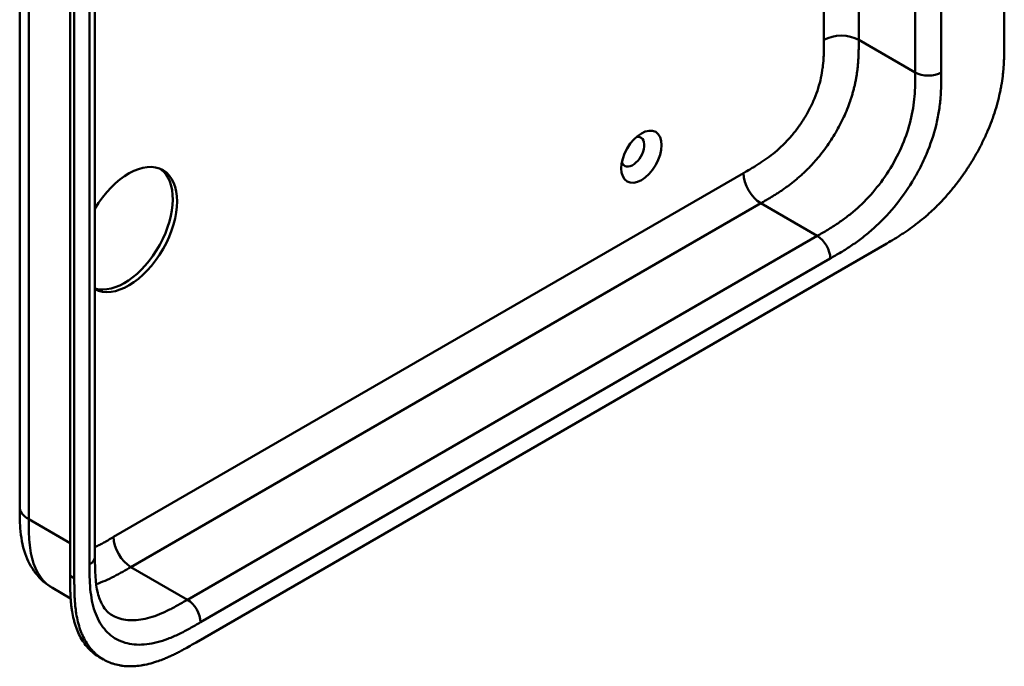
# Model space of a CAD drawing. Header units: millimetres. Extents: x 20 to 833, y 20 to 574.
# Tile 3 of 12: x 372 to 436, y 115 to 157. Entities that reach past the tile are written whole.
import ezdxf

# ---------------------------------------------------------------- set-up
doc = ezdxf.new("R2010")
doc.units = ezdxf.units.MM
doc.header["$LTSCALE"] = 2
doc.layers.add('Sichtbare Kanten(DIN)', color=7, linetype='Continuous', lineweight=50)
doc.layers.add('Sichtbare tangentiale Kanten(DIN)', color=7, linetype='Continuous', lineweight=50)

msp = doc.modelspace()

# ---------------------------------------------------------------- linework, layer by layer
at = {"layer": 'Sichtbare Kanten(DIN)'}
for p, q in [((435.822, 218.0261), (435.822, 155.5048)), ((376.6351, 183.8149), (376.6351, 121.9468)), ((375.0193, 120.7172), (375.0193, 183.2384)), ((375.2936, 183.08), (375.2936, 120.5588)), ((383.2242, 116.3898), (428.1743, 142.3417)), ((371.738, 125.2128), (371.738, 125.2128)), ((376.6351, 121.9468), (376.6351, 121.9468)), ((375.0538, 119.2494), (373.8724, 119.9315)), ((377.2021, 115.2717), (376.9277, 115.4301))]:
    msp.add_line(p, q, dxfattribs=at)
msp.add_ellipse((412.2046, 147.9819), major_axis=(0.93, 1.6108), ratio=0.5773503, dxfattribs=at)
for centre, major_axis, start_param, end_param in [((411.6389, 148.3085), (-0.53, -0.918), 5.8272815, 9.8806818), ((378.8292, 143.2462), (2.23, 3.8625), 3.1575589, 7.8380154), ((378.5463, 143.4095), (-2.23, -3.8625), 0.134324, 3.0781324)]:
    msp.add_ellipse(centre, major_axis=major_axis, ratio=0.5773503, start_param=start_param, end_param=end_param, dxfattribs=at)
for points, knots in [([(371.738, 125.2128), (371.738, 136.0994), (371.738, 146.986), (371.738, 167.6087), (371.738, 177.3448), (371.738, 187.0808)], [0, 0, 0, 0, 10, 10, 18.9431405, 18.9431405, 18.9431405, 18.9431405]), ([(428.1743, 142.3417), (428.3399, 142.4381), (428.6732, 142.6349), (429.0945, 142.8989), (429.5181, 143.181), (429.8584, 143.4227), (430.2838, 143.7473), (430.6234, 144.0256), (431.0447, 144.3979), (431.3784, 144.715), (431.7887, 145.135), (432.1105, 145.4894), (432.5023, 145.9535), (432.8062, 146.3407), (433.1717, 146.8422), (433.4516, 147.2562), (433.7837, 147.7863), (434.0341, 148.2193), (434.326, 148.7681), (434.542, 149.2119), (434.7886, 149.7689), (434.9665, 150.2151), (435.1641, 150.7701), (435.3019, 151.2108), (435.4491, 151.7546), (435.547, 152.1829), (435.6455, 152.7081), (435.7061, 153.1193), (435.7614, 153.6214), (435.7907, 154.0133), (435.8125, 154.4916), (435.8219, 154.9591), (435.822, 155.3238), (435.822, 155.5048)], [0.00000689, 0.00000689, 0.00000689, 0.00000689, 0.0407043, 0.08140172, 0.10175042, 0.14244784, 0.16279654, 0.20349396, 0.22384266, 0.26454008, 0.28488878, 0.3255862, 0.3459349, 0.38663232, 0.40698102, 0.44767844, 0.46802714, 0.50872456, 0.52907326, 0.56977068, 0.59011938, 0.6308168, 0.6511655, 0.69186291, 0.71221162, 0.75290903, 0.77325774, 0.81395515, 0.83430386, 0.87500127, 0.89534998, 0.93604739, 0.97674481, 0.97674481, 0.97674481, 0.97674481]), ([(373.8724, 119.9316), (373.4489, 120.176), (373.0711, 120.508), (372.4753, 121.2738), (372.2491, 121.7115), (371.9109, 122.6947), (371.8176, 123.2546), (371.7388, 124.2834), (371.738, 124.7577), (371.738, 125.2128)], [0, 0, 0, 0, 0.437781, 0.437781, 0.8693285, 0.8693285, 1.3663866, 1.3663866, 1.7851368, 1.7851368, 1.7851368, 1.7851368]), ([(376.6351, 121.9468), (376.635, 121.0841), (376.6609, 120.2442), (376.8961, 119.2981), (376.9988, 119.0351), (377.2981, 118.5004), (377.5109, 118.2917), (377.7513, 118.1529)], [0, 0, 0, 0, 0.7931048, 0.7931048, 1.1735129, 1.1735129, 1.7507385, 1.7507385, 1.7507385, 1.7507385]), ([(376.9277, 115.4301), (376.8668, 115.4652), (376.6848, 115.5788), (376.4575, 115.7566), (376.1932, 116.012), (375.9997, 116.2416), (375.7817, 116.5594), (375.6273, 116.8375), (375.46, 117.2125), (375.3468, 117.5336), (375.2316, 117.958), (375.1596, 118.3138), (375.0998, 118.7294), (375.0711, 119.0132), (375.0498, 119.3009), (375.039, 119.4945), (375.0294, 119.7382), (375.0245, 119.934), (375.0209, 120.1791), (375.0193, 120.4242), (375.0193, 120.6197), (375.0193, 120.7172)], [-0.4787048, -0.4787048, -0.4787048, -0.4787048, -0.45833747, -0.41667129, -0.3958382, -0.35417201, -0.33333892, -0.29167274, -0.27083965, -0.22917346, -0.20834037, -0.16667419, -0.14584109, -0.11459146, -0.10417491, -0.08334182, -0.07292527, -0.05209218, -0.04167563, -0.02084254, -0.00000945, -0.00000945, -0.00000945, -0.00000945]), ([(375.2936, 120.5588), (375.2936, 120.4613), (375.2937, 120.2658), (375.2952, 120.0207), (375.2988, 119.7756), (375.3038, 119.5798), (375.3134, 119.3361), (375.3241, 119.1425), (375.3454, 118.8548), (375.3742, 118.571), (375.4339, 118.1554), (375.506, 117.7996), (375.6211, 117.3752), (375.7343, 117.0541), (375.9017, 116.6791), (376.0561, 116.401), (376.2741, 116.0832), (376.4676, 115.8536), (376.7318, 115.5982), (376.9605, 115.4194), (377.2661, 115.229), (377.5257, 115.1031), (377.8671, 114.979), (378.1531, 114.9063), (378.5251, 114.8489), (378.8332, 114.8299), (379.2296, 114.8389), (379.5548, 114.8721), (379.9699, 114.9454), (380.3073, 115.0289), (380.6911, 115.1483), (380.9489, 115.2416), (381.2076, 115.3449), (381.3803, 115.4186), (381.5962, 115.516), (381.7689, 115.5979), (381.9847, 115.7048), (382.1572, 115.7937), (382.4153, 115.9312), (382.7579, 116.1208), (383.0552, 116.292), (383.2242, 116.3898)], [0.00000945, 0.00000945, 0.00000945, 0.00000945, 0.02084254, 0.04167563, 0.05209218, 0.07292527, 0.08334182, 0.10417491, 0.11459146, 0.14584109, 0.16667419, 0.20834037, 0.22917346, 0.27083965, 0.29167274, 0.33333892, 0.35417201, 0.3958382, 0.41667129, 0.45833747, 0.47917057, 0.52083675, 0.54166984, 0.58333603, 0.60416912, 0.6458353, 0.66666839, 0.70833458, 0.72916767, 0.77083385, 0.79166695, 0.82291658, 0.83333313, 0.85416622, 0.86458277, 0.88541586, 0.89583241, 0.9166655, 0.92708204, 0.95833168, 0.99999787, 0.99999787, 0.99999787, 0.99999787])]:
    msp.add_open_spline(points, degree=3, knots=knots, dxfattribs=at)
at = {"layer": 'Sichtbare tangentiale Kanten(DIN)'}
for p, q in [((430.0237, 153.4636), (430.0237, 215.3316)), ((431.7208, 215.3316), (431.7208, 153.4636)), ((426.3467, 155.5865), (426.3467, 184.731)), ((376.2836, 121.4569), (376.2836, 183.325)), ((424.084, 155.5865), (424.084, 182.3706)), ((426.3467, 155.5865), (430.0237, 153.4636)), ((377.85, 123.2482), (418.8406, 146.9142)), ((378.9814, 121.2887), (419.972, 144.9546)), ((423.6489, 142.8317), (419.9719, 144.9546)), ((382.6584, 119.1658), (423.6489, 142.8317)), ((424.4974, 141.362), (383.5069, 117.6961)), ((372.3237, 124.3963), (375.0193, 122.8401)), ((382.6584, 119.1658), (378.9814, 121.2887)), ((375.2936, 120.5588), (375.0193, 120.7172))]:
    msp.add_line(p, q, dxfattribs=at)
for points, degree in [([(372.3237, 186.2643), (372.3238, 155.3303), (372.3237, 124.3963)], 2), ([(424.084, 155.5865), (424.7088, 155.9472), (425.7219, 155.9472), (426.3467, 155.5865)], 3), ([(419.972, 144.9546), (422.0768, 146.1698), (424.1047, 147.3406), (426.3467, 151.0799), (426.3467, 153.2912), (426.3467, 155.5865)], 5), ([(430.0237, 153.4636), (430.4923, 153.193), (431.2521, 153.193), (431.7208, 153.4636)], 3), ([(418.8406, 146.9142), (418.8406, 146.1927), (419.3471, 145.3153), (419.972, 144.9546)], 3), ([(423.6489, 142.8317), (424.1175, 142.5611), (424.4974, 141.9031), (424.4974, 141.362)], 3), ([(372.3237, 124.3963), (371.9332, 124.6218), (371.738, 124.9173), (371.738, 125.2128)], 3), ([(378.9813, 121.2886), (378.3565, 121.6494), (377.85, 122.5267), (377.85, 123.2482)], 3), ([(376.6351, 121.9468), (376.635, 121.7695), (376.5179, 121.5922), (376.2836, 121.4569)], 3), ([(382.6584, 119.1658), (383.127, 118.8952), (383.5069, 118.2372), (383.5069, 117.6961)], 3)]:
    msp.add_open_spline(points, degree=degree, dxfattribs=at)
for points, knots in [([(418.8406, 146.9142), (418.8869, 146.9409), (418.9331, 146.9676), (418.9794, 146.9944), (419.1046, 147.0667), (419.2298, 147.1396), (419.3549, 147.214), (419.398, 147.2396), (419.4411, 147.2654), (419.4842, 147.2914), (419.5057, 147.3044), (419.5273, 147.3174), (419.5488, 147.3305), (419.5704, 147.3436), (419.5919, 147.3568), (419.6143, 147.3706), (419.702, 147.4246), (419.7853, 147.4768), (419.8717, 147.5325), (419.8738, 147.5338), (419.8759, 147.5352), (419.878, 147.5365), (420.0526, 147.6491), (420.2189, 147.762), (420.3866, 147.8836), (420.3893, 147.8855), (420.3919, 147.8874), (420.3945, 147.8893), (420.5642, 148.0126), (420.7318, 148.1423), (420.8985, 148.2815), (420.9, 148.2828), (420.9016, 148.284), (420.9031, 148.2853), (421.0725, 148.4269), (421.2412, 148.5785), (421.4052, 148.7379), (421.4061, 148.7389), (421.4071, 148.7398), (421.408, 148.7408), (421.5739, 148.9022), (421.7382, 149.075), (421.8963, 149.2553), (422.0545, 149.4357), (422.2086, 149.626), (422.3556, 149.8234), (422.5026, 150.0208), (422.6435, 150.2265), (422.7757, 150.4373), (422.9087, 150.6495), (423.0346, 150.8696), (423.1494, 151.0915), (423.2637, 151.3125), (423.3692, 151.5395), (423.4629, 151.7659), (423.556, 151.9911), (423.639, 152.2199), (423.7095, 152.445), (423.7793, 152.6679), (423.8386, 152.8926), (423.8865, 153.1124), (423.8869, 153.114), (423.8872, 153.1156), (423.8876, 153.1171), (423.9345, 153.333), (423.971, 153.5458), (423.9987, 153.7557), (423.9991, 153.7589), (423.9995, 153.762), (423.9999, 153.7652), (424.0272, 153.9733), (424.0459, 154.1765), (424.0588, 154.3854), (424.0589, 154.3879), (424.0591, 154.3904), (424.0593, 154.393), (424.0655, 154.4961), (424.07, 154.5947), (424.0735, 154.6952), (424.0771, 154.7986), (424.0795, 154.9007), (424.081, 155.0022), (424.0841, 155.1988), (424.084, 155.3928), (424.084, 155.5865)], [0, 0, 0, 0, 0.0490861, 0.0490861, 0.0490861, 0.1818558, 0.1818558, 0.1818558, 0.2275663, 0.2275663, 0.2275663, 0.2504221, 0.2504221, 0.2504221, 0.2732779, 0.2732779, 0.2732779, 0.3625385, 0.3625385, 0.3625385, 0.364701, 0.364701, 0.364701, 0.5447622, 0.5447622, 0.5447622, 0.5475767, 0.5475767, 0.5475767, 0.7297298, 0.7297298, 0.7297298, 0.7313799, 0.7313799, 0.7313799, 0.9165087, 0.9165087, 0.9165087, 0.9175934, 0.9175934, 0.9175934, 1.1050048, 1.1050048, 1.1050048, 1.2924795, 1.2924795, 1.2924795, 1.479975, 1.479975, 1.479975, 1.6686942, 1.6686942, 1.6686942, 1.8566744, 1.8566744, 1.8566744, 2.0435423, 2.0435423, 2.0435423, 2.2286346, 2.2286346, 2.2286346, 2.2299611, 2.2299611, 2.2299611, 2.4117644, 2.4117644, 2.4117644, 2.4144823, 2.4144823, 2.4144823, 2.594841, 2.594841, 2.594841, 2.5970368, 2.5970368, 2.5970368, 2.6862842, 2.6862842, 2.6862842, 2.7781364, 2.7781364, 2.7781364, 2.9561211, 2.9561211, 2.9561211, 2.9561211]), ([(423.6489, 142.8317), (423.8767, 142.9632), (424.3282, 143.2243), (424.9892, 143.6409), (425.6299, 144.1011), (426.4551, 144.7857), (427.4264, 145.7915), (428.4402, 147.2072), (429.2407, 148.7611), (429.6817, 150.0864), (429.8931, 151.1323), (429.9863, 151.9104), (430.0233, 152.6849), (430.0237, 153.2024), (430.0237, 153.4636)], [59.6158828, 59.6158828, 59.6158828, 59.6158828, 59.8593849, 60.1028861, 60.3463874, 60.5898887, 61.0768912, 61.5638938, 62.0508963, 62.5378989, 62.7814001, 63.0249014, 63.2684027, 63.5119054, 63.5119054, 63.5119054, 63.5119054]), ([(431.7208, 153.4636), (431.7208, 153.2024), (431.7205, 152.6644), (431.6806, 151.8138), (431.575, 150.9287), (431.3298, 149.7127), (430.8901, 148.3903), (430.4159, 147.4013), (430.2183, 147.0328)], [59.6158822, 59.6158822, 59.6158822, 59.6158822, 59.8593852, 60.1028865, 60.3463878, 60.589889, 61.0768916, 61.3761038, 61.3761038, 61.3761038, 61.3761038]), ([(430.2183, 147.0328), (430.0943, 146.8015), (429.6244, 145.9816), (428.6817, 144.6656), (427.5564, 143.5018), (426.6183, 142.7242), (425.9049, 142.2121), (425.1911, 141.7628), (424.7253, 141.4935), (424.4974, 141.362)], [61.3761038, 61.3761038, 61.3761038, 61.3761038, 61.5638941, 62.0508967, 62.5378992, 62.7814005, 63.0249017, 63.268403, 63.5119057, 63.5119057, 63.5119057, 63.5119057]), ([(372.3237, 124.3963), (372.3237, 124.1912), (372.3238, 123.9795), (372.3273, 123.7696), (372.3312, 123.5359), (372.3394, 123.3042), (372.3551, 123.0797), (372.3721, 122.8354), (372.3978, 122.5992), (372.4348, 122.3718), (372.4732, 122.1351), (372.5238, 121.9076), (372.5901, 121.6877), (372.6568, 121.4671), (372.7389, 121.2572), (372.8365, 121.0636), (372.9346, 120.8691), (373.0485, 120.6905), (373.1774, 120.5306), (373.3059, 120.3712), (373.4494, 120.2303), (373.6067, 120.1093), (373.6912, 120.0443), (373.7801, 119.9849), (373.8724, 119.9316)], [0, 0, 0, 0, 0.2004784, 0.2004784, 0.2004784, 0.4237411, 0.4237411, 0.4237411, 0.6666843, 0.6666843, 0.6666843, 0.9194001, 0.9194001, 0.9194001, 1.1730034, 1.1730034, 1.1730034, 1.4278738, 1.4278738, 1.4278738, 1.6819326, 1.6819326, 1.6819326, 1.8185036, 1.8185036, 1.8185036, 1.8185036]), ([(376.6351, 122.5843), (376.6935, 122.6126), (376.7525, 122.6421), (376.8125, 122.6727), (376.8146, 122.6737), (376.8167, 122.6748), (376.8188, 122.6759), (376.9052, 122.72), (376.9884, 122.7639), (377.0737, 122.8099), (377.1613, 122.8571), (377.2486, 122.9053), (377.3356, 122.9541), (377.5077, 123.0506), (377.6789, 123.1494), (377.85, 123.2482)], [1.79877713, 1.79877713, 1.79877713, 1.79877713, 1.86066366, 1.86066366, 1.86066366, 1.86282618, 1.86282618, 1.86282618, 1.95208532, 1.95208532, 1.95208532, 2.04386842, 2.04386842, 2.04386842, 2.22537476, 2.22537476, 2.22537476, 2.22537476]), ([(383.5069, 117.6961), (383.2791, 117.5646), (382.8132, 117.2959), (382.0995, 116.921), (381.3861, 116.6093), (380.448, 116.3037), (379.3226, 116.1681), (378.1371, 116.4541), (377.1944, 117.1942), (376.6746, 118.1576), (376.4294, 119.0904), (376.3237, 119.8535), (376.2838, 120.658), (376.2836, 121.1957), (376.2836, 121.4569)], [41.2275225, 41.2275225, 41.2275225, 41.2275225, 41.4710252, 41.7145264, 41.9580277, 42.201529, 42.6885315, 43.1755341, 43.6625366, 44.1495392, 44.3930404, 44.6365417, 44.880043, 45.123546, 45.123546, 45.123546, 45.123546]), ([(376.7157, 120.1813), (376.9049, 120.2433), (377.097, 120.3168), (377.4871, 120.4845), (377.6851, 120.5787), (378.0724, 120.7765), (378.2614, 120.8792), (378.628, 121.0847), (378.8054, 121.1871), (378.9813, 121.2886)], [2.80454803, 2.80454803, 2.80454803, 2.80454803, 3.00871536, 3.00871536, 3.21331885, 3.21331885, 3.40506153, 3.40506153, 3.58482815, 3.58482815, 3.58482815, 3.58482815]), ([(377.7513, 118.1529), (377.8007, 118.1244), (378.1475, 117.941), (378.8808, 117.7636), (379.8522, 117.8795), (380.6774, 118.1478), (381.3181, 118.4274), (381.9791, 118.774), (382.4306, 119.0343), (382.6584, 119.1658)], [43.0926025, 43.0926025, 43.0926025, 43.0926025, 43.1755344, 43.662537, 44.1495395, 44.3930408, 44.6365421, 44.8800433, 45.1235454, 45.1235454, 45.1235454, 45.1235454])]:
    msp.add_open_spline(points, degree=3, knots=knots, dxfattribs=at)

doc.saveas('drawing.dxf')
